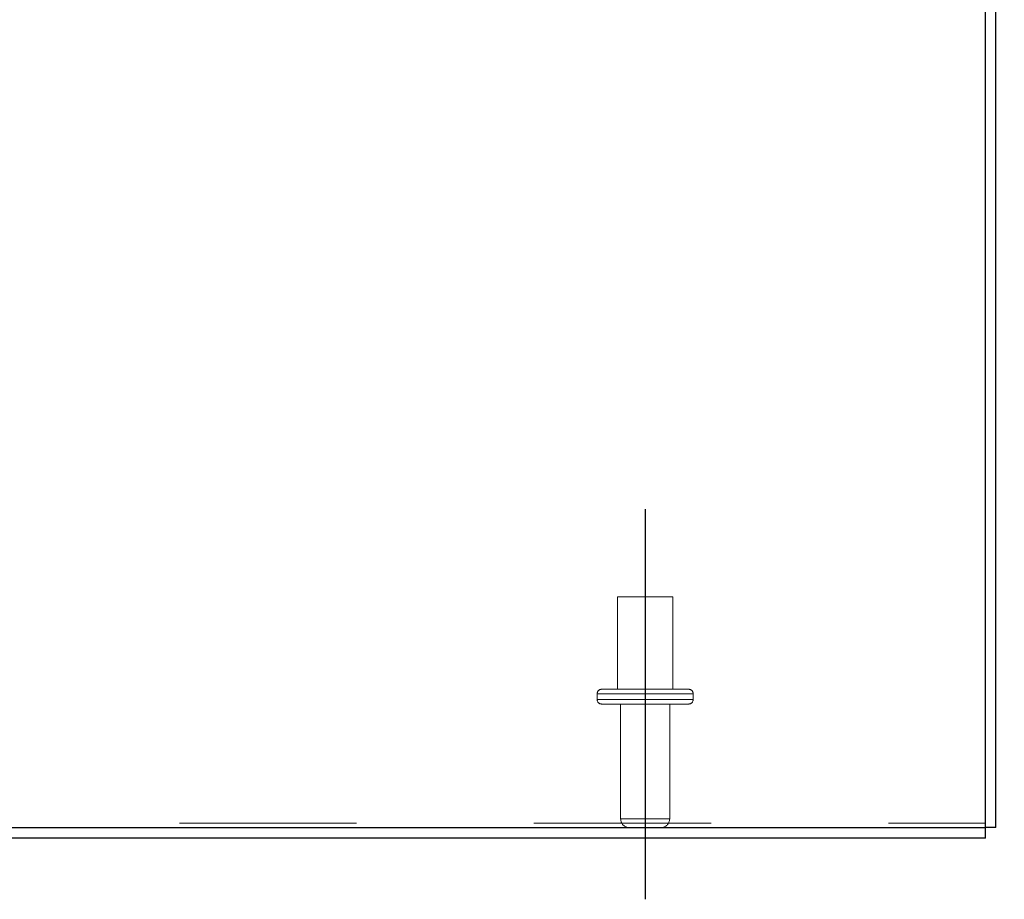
# Model space of a CAD drawing. Header units: inches. Extents: x 0.2 to 10.8, y 0.2 to 8.2.
# Tile 13 of 103: x 4.304 to 4.859, y 1.371 to 1.867. Entities that reach past the tile are written whole.
import ezdxf

# ---------------------------------------------------------------- set-up
doc = ezdxf.new("R2010")
doc.units = ezdxf.units.IN
doc.header["$MEASUREMENT"] = 0
doc.linetypes.add('CENTERX2', pattern=[0.8, 0.5, -0.1, 0.1, -0.1])
doc.linetypes.add('HIDDEN', pattern=[0.075, 0.05, -0.025])
doc.layers.add('CENTER', color=40, linetype='CENTERX2')
doc.layers.add('DIMENSIONS', color=140, linetype='Continuous')
doc.styles.add('SLDTEXTSTYLE0', font='TXT', dxfattribs={"width": 0.7})
doc.dimstyles.new('SLDDIMSTYLE1', dxfattribs={"dimtxt": 0.084961, "dimasz": 0.13, "dimexe": 0, "dimexo": 0.0625, "dimgap": 0.02124, "dimtad": 0, "dimtih": 1, "dimtoh": 1, "dimlfac": 12, "dimrnd": 1e-09, "dimzin": 12, "dimdsep": 46, "dimtxsty": 'SLDTEXTSTYLE0', "dimsah": 1, "dimcen": 0.09, "dimadec": 0, "dimazin": 3, "dimtfac": 1, "dimtmove": 0, "dimatfit": 0, "dimfxl": 0, "dimfrac": 2, "dimtolj": 1, "dimtzin": 12, "dimarcsym": 0})

# ---------------------------------------------------------------- blocks, each defined once
blk = doc.blocks.new('_D_23')
at = {"layer": 'DIMENSIONS'}
for p, q in [((4.85446, 1.36151), (4.85446, 1.08905)), ((4.65654, 1.32108), (4.65654, 1.08905)), ((4.65654, 1.21405), (4.40654, 1.21405)), ((4.85446, 1.21405), (5.05668, 1.21405)), ((5.17181, 1.21405), (5.14328, 1.21405)), ((5.14328, 1.21405), (5.14328, 1.07902)), ((5.42428, 1.21405), (5.45281, 1.21405)), ((5.45281, 1.21405), (5.45281, 1.07902)), ((5.14328, 1.07902), (5.17181, 1.07902)), ((5.45281, 1.07902), (5.42428, 1.07902))]:
    blk.add_line(p, q, dxfattribs=at)
for points in [[(4.65654, 1.21405), (4.52654, 1.23405), (4.52654, 1.19405)], [(4.85446, 1.21405), (4.98446, 1.19405), (4.98446, 1.23405)]]:
    blk.add_solid(points, dxfattribs=at)
at = {"layer": 'DIMENSIONS', "char_height": 0.083333, "attachment_point": 1, "style": 'SLDTEXTSTYLE0'}
for s, insert in [('2.38', (5.17181, 1.3405)), ('60.3', (5.17181, 1.18645))]:
    blk.add_mtext(s, dxfattribs=dict(at, insert=insert))

msp = doc.modelspace()

# ---------------------------------------------------------------- linework, layer by layer
at = {"color": 7, "linetype": 'Continuous', "lineweight": 25}
for p, q in [((4.8484596, 1.4115093), (4.8484596, 2.2107699)), ((4.8544596, 1.4115093), (4.8544596, 2.2107667)), ((3.193793, 1.4115093), (4.8484596, 1.4115093)), ((4.8544596, 1.4115093), (4.8484596, 1.4115093)), ((4.8484596, 1.4055093), (4.8484596, 1.4115093)), ((4.8484596, 1.4055093), (3.196793, 1.4055093))]:
    msp.add_line(p, q, dxfattribs=at)
at = {"color": 7, "linetype": 'HIDDEN', "lineweight": 18}
for p, q in [((4.672168, 1.541676), (4.640918, 1.541676)), ((4.640918, 1.541676), (4.640918, 1.4895926)), ((4.672168, 1.4895926), (4.672168, 1.541676)), ((4.6811263, 1.4895926), (4.6319596, 1.4895926)), ((4.6836263, 1.4870926), (4.6294596, 1.4870926)), ((4.6836263, 1.4870926), (4.6294596, 1.4870926)), ((4.6294596, 1.4870926), (4.6294596, 1.4837593)), ((4.6836263, 1.4837593), (4.6294596, 1.4837593)), ((4.6836263, 1.4837593), (4.6294596, 1.4837593)), ((4.6836263, 1.4837593), (4.6836263, 1.4870926)), ((4.6811263, 1.4812593), (4.6319596, 1.4812593)), ((4.6427096, 1.4812593), (4.6427096, 1.4165093)), ((4.6703763, 1.4165093), (4.6703763, 1.4812593)), ((4.6703763, 1.4165093), (4.6428641, 1.4165093)), ((4.6703763, 1.4165093), (4.6428641, 1.4165093)), ((3.193793, 1.414045), (4.8484596, 1.414045))]:
    msp.add_line(p, q, dxfattribs=at)
for centre, radius, start, end in [((4.6319596, 1.4870926), 0.0025, 90, 180), ((4.6811263, 1.4870926), 0.0025, 0, 90), ((4.6319596, 1.4837593), 0.0025, 180, 270), ((4.6811263, 1.4837593), 0.0025, 270, 0), ((4.6477096, 1.4165093), 0.005, 180, 270), ((4.6653763, 1.4165093), 0.005, 270, 0)]:
    msp.add_arc(centre, radius, start, end, dxfattribs=at)
at = {"layer": 'CENTER'}
msp.add_line((4.656543, 1.5912785), (4.656543, 1.3710797), dxfattribs=at)

# ---------------------------------------------------------------- dimensions: what is measured, and where the dimension line sits
at = {"layer": 'DIMENSIONS'}
dim = msp.add_linear_dim(base=(4.85445963, 1.21405366), p1=(4.65654296, 1.37107966), p2=(4.85445963, 1.4115093), dimstyle='SLDDIMSTYLE1', dxfattribs=at)
dim.commit()
dim.dimension.update_dxf_attribs({"geometry": '_D_23', "text_midpoint": (5.2980438, 1.21405366), "dimtype": 160})

doc.saveas('drawing.dxf')
